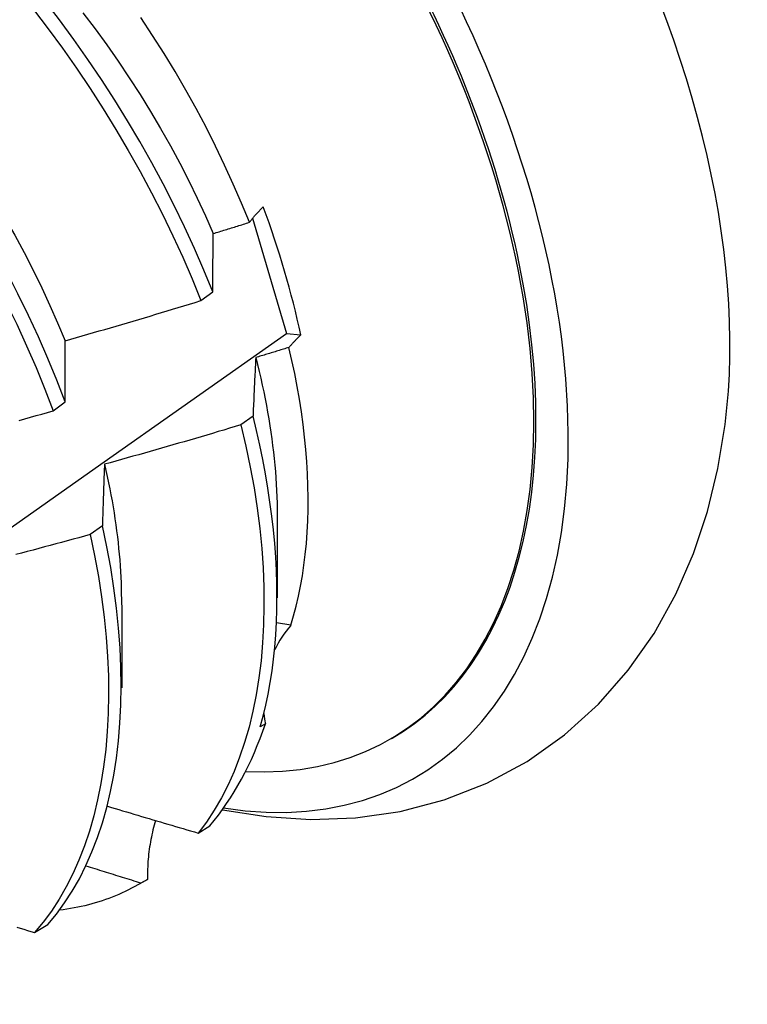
# Model space of a CAD drawing. Header units: inches. Extents: x 17 to 237, y 17 to 149.
# Tile 96 of 115: x 224.076 to 224.238, y 81.153 to 81.373. Entities that reach past the tile are written whole.
import ezdxf

# ---------------------------------------------------------------- set-up
doc = ezdxf.new("R2010")
doc.units = ezdxf.units.IN
doc.header["$MEASUREMENT"] = 0
doc.layers.add('Visible Edges(ANSI)', color=7, linetype='Continuous', lineweight=25)

msp = doc.modelspace()

# ---------------------------------------------------------------- linework, layer by layer
at = {"layer": 'Visible Edges(ANSI)'}
for p, q in [((224.1277, 81.32881), (224.13526, 81.30305)), ((224.11612, 81.31038), (224.11878, 81.31237)), ((224.13526, 81.30305), (224.13848, 81.30271)), ((224.08306, 81.28572), (224.08574, 81.28771)), ((224.1278, 81.28455), (224.12508, 81.28257)), ((224.13321, 81.26233), (224.13319, 81.24384)), ((224.09407, 81.26), (224.09133, 81.25802)), ((224.09841, 81.24224), (224.09839, 81.22375)), ((224.13624, 81.23772), (224.13306, 81.23825)), ((224.13055, 81.21567), (224.12941, 81.21501)), ((224.15845, 81.21221), (224.15893, 81.21248)), ((224.11552, 81.19123), (224.11815, 81.19283)), ((224.10238, 81.17984), (224.10372, 81.18061)), ((224.10417, 81.18087), (224.1027, 81.18002)), ((224.07887, 81.16895), (224.08183, 81.17075))]:
    msp.add_line(p, q, dxfattribs=at)
at = {"layer": 'Visible Edges(ANSI)', "flags": 128}
for points in [[(224.11878, 81.31237), (224.1168, 81.31722), (224.1147, 81.32207), (224.11247, 81.3269), (224.11013, 81.33171), (224.10768, 81.33649), (224.10513, 81.34124), (224.10246, 81.34596), (224.0997, 81.35064), (224.09684, 81.35526), (224.09389, 81.35984), (224.09084, 81.36436), (224.08771, 81.36881), (224.0845, 81.3732), (224.08121, 81.37751)], [(224.02615, 81.37598), (224.02978, 81.37212), (224.03335, 81.36817), (224.03686, 81.36411), (224.04029, 81.35996), (224.04366, 81.35573), (224.04695, 81.35142), (224.05015, 81.34703), (224.05328, 81.34257), (224.05632, 81.33805), (224.05927, 81.33347), (224.06213, 81.32884), (224.06489, 81.32417), (224.06755, 81.31945), (224.0701, 81.31469), (224.07255, 81.30991), (224.07489, 81.3051), (224.07711, 81.30027), (224.07922, 81.29542), (224.0812, 81.29057), (224.08306, 81.28572)], [(224.08574, 81.28771), (224.08387, 81.29256), (224.08187, 81.29742), (224.07976, 81.30226), (224.07753, 81.30709), (224.07518, 81.31189), (224.07272, 81.31668), (224.07016, 81.32143), (224.06749, 81.32615), (224.06473, 81.33082), (224.06186, 81.33545), (224.0589, 81.34002), (224.05586, 81.34454), (224.05273, 81.34899), (224.04951, 81.35337), (224.04622, 81.35768), (224.04285, 81.3619), (224.0394, 81.36604), (224.03589, 81.37009), (224.03232, 81.37404)], [(224.03756, 81.37467), (224.04058, 81.37154), (224.04354, 81.36833), (224.04646, 81.36505), (224.04932, 81.36169), (224.05213, 81.35826), (224.05488, 81.35477), (224.05757, 81.35122), (224.06019, 81.34761), (224.06275, 81.34395), (224.06523, 81.34024), (224.06765, 81.33648), (224.06999, 81.33269), (224.07225, 81.32886), (224.07444, 81.325), (224.07654, 81.32112), (224.07855, 81.31721), (224.08048, 81.31328), (224.08232, 81.30933), (224.08406, 81.30538), (224.08571, 81.30141)], [(224.07865, 81.37556), (224.08194, 81.37124), (224.08514, 81.36685), (224.08827, 81.36239), (224.0913, 81.35787), (224.09425, 81.35329), (224.0971, 81.34866), (224.09986, 81.34398), (224.10251, 81.33926), (224.10506, 81.3345), (224.1075, 81.32972), (224.10983, 81.32491), (224.11205, 81.32008), (224.11414, 81.31523), (224.11612, 81.31038)], [(224.08973, 81.37479), (224.09242, 81.37124), (224.09504, 81.36763), (224.0976, 81.36397), (224.10009, 81.36026), (224.1025, 81.35651), (224.10484, 81.35271), (224.1071, 81.34888), (224.10929, 81.34503), (224.11139, 81.34114), (224.1134, 81.33723), (224.11532, 81.3333), (224.11716, 81.32935), (224.1189, 81.32539)], [(224.12698, 81.32791), (224.12523, 81.33219), (224.12338, 81.33647), (224.12144, 81.34073), (224.1194, 81.34496), (224.11728, 81.34917), (224.11506, 81.35336), (224.11275, 81.35751), (224.11036, 81.36163), (224.10788, 81.36571), (224.10532, 81.36974), (224.10267, 81.37373)], [(224.12698, 81.32791), (224.12709, 81.32805), (224.1272, 81.32819), (224.12731, 81.32834), (224.12743, 81.32848), (224.12755, 81.32862), (224.12767, 81.32877), (224.12779, 81.32891), (224.12791, 81.32906), (224.12803, 81.3292), (224.12816, 81.32934), (224.12828, 81.32949), (224.12841, 81.32963), (224.12854, 81.32978), (224.12867, 81.32992), (224.12881, 81.33007), (224.12894, 81.33021), (224.12908, 81.33036), (224.12921, 81.3305), (224.12935, 81.33065), (224.12949, 81.33079), (224.12963, 81.33094), (224.12978, 81.33109), (224.12992, 81.33123), (224.13007, 81.33138)], [(224.1189, 81.32539), (224.11923, 81.3255), (224.11957, 81.3256), (224.11991, 81.3257), (224.12024, 81.32581), (224.12058, 81.32591), (224.12092, 81.32602), (224.12125, 81.32612), (224.12159, 81.32623), (224.12193, 81.32633), (224.12226, 81.32644), (224.1226, 81.32654), (224.12294, 81.32664), (224.12328, 81.32675), (224.12361, 81.32685), (224.12395, 81.32696), (224.12429, 81.32706), (224.12462, 81.32717), (224.12496, 81.32727), (224.12529, 81.32738), (224.12563, 81.32749), (224.12597, 81.32759), (224.1263, 81.3277), (224.12664, 81.3278), (224.12698, 81.32791)], [(224.11878, 81.31237), (224.11879, 81.31292), (224.11879, 81.31348), (224.11879, 81.31403), (224.1188, 81.31458), (224.1188, 81.31513), (224.1188, 81.31568), (224.11881, 81.31623), (224.11881, 81.31678), (224.11881, 81.31733), (224.11882, 81.31787), (224.11882, 81.31842), (224.11883, 81.31896), (224.11883, 81.3195), (224.11884, 81.32004), (224.11884, 81.32058), (224.11885, 81.32112), (224.11885, 81.32166), (224.11886, 81.3222), (224.11886, 81.32273), (224.11887, 81.32327), (224.11888, 81.3238), (224.11888, 81.32433), (224.11889, 81.32486), (224.1189, 81.32539)], [(224.08571, 81.30141), (224.08698, 81.30178), (224.08825, 81.30214), (224.08952, 81.3025), (224.09079, 81.30286), (224.09206, 81.30323), (224.09333, 81.3036), (224.0946, 81.30396), (224.09587, 81.30433), (224.09714, 81.3047), (224.09841, 81.30507), (224.09967, 81.30544), (224.10094, 81.30582), (224.10221, 81.30619), (224.10347, 81.30657), (224.10474, 81.30694), (224.10601, 81.30732), (224.10727, 81.3077), (224.10854, 81.30808), (224.1098, 81.30846), (224.11106, 81.30884), (224.11233, 81.30922), (224.11359, 81.30961), (224.11485, 81.30999), (224.11612, 81.31038)], [(223.91969, 81.15291), (223.94143, 81.16784), (223.96312, 81.1828), (223.98478, 81.19778), (224.00639, 81.21278), (224.02797, 81.22779), (224.04951, 81.24281), (224.07101, 81.25785), (224.09246, 81.27291), (224.11388, 81.28797), (224.13526, 81.30305)], [(224.08574, 81.28771), (224.08574, 81.28829), (224.08573, 81.28888), (224.08573, 81.28946), (224.08573, 81.29004), (224.08573, 81.29062), (224.08572, 81.2912), (224.08572, 81.29177), (224.08572, 81.29235), (224.08572, 81.29292), (224.08572, 81.2935), (224.08572, 81.29407), (224.08571, 81.29464), (224.08571, 81.29521), (224.08571, 81.29578), (224.08571, 81.29635), (224.08571, 81.29692), (224.08571, 81.29748), (224.08571, 81.29805), (224.08571, 81.29861), (224.08571, 81.29917), (224.08571, 81.29974), (224.08571, 81.3003), (224.08571, 81.30086), (224.08571, 81.30141)], [(224.13848, 81.30271), (224.13836, 81.30259), (224.13824, 81.30247), (224.13812, 81.30236), (224.138, 81.30224), (224.13789, 81.30212), (224.13777, 81.30201), (224.13765, 81.30189), (224.13754, 81.30177), (224.13743, 81.30165), (224.13731, 81.30154), (224.1372, 81.30142), (224.13709, 81.3013), (224.13698, 81.30119), (224.13687, 81.30107), (224.13677, 81.30096), (224.13666, 81.30084), (224.13655, 81.30072), (224.13645, 81.30061), (224.13635, 81.30049), (224.13624, 81.30037), (224.13614, 81.30026), (224.13604, 81.30014), (224.13594, 81.30003), (224.13584, 81.29991)], [(224.13584, 81.29991), (224.13554, 81.29982), (224.13523, 81.29972), (224.13492, 81.29963), (224.13461, 81.29953), (224.1343, 81.29944), (224.13399, 81.29934), (224.13368, 81.29925), (224.13337, 81.29915), (224.13306, 81.29906), (224.13275, 81.29896), (224.13244, 81.29887), (224.13213, 81.29878), (224.13182, 81.29868), (224.13151, 81.29859), (224.1312, 81.29849), (224.13089, 81.2984), (224.13058, 81.2983), (224.13027, 81.29821), (224.12996, 81.29812), (224.12965, 81.29802), (224.12934, 81.29793), (224.12903, 81.29783), (224.12872, 81.29774), (224.12841, 81.29765)], [(224.13624, 81.23772), (224.13687, 81.23984), (224.13745, 81.24201), (224.13797, 81.24423), (224.13843, 81.2465), (224.13884, 81.24882), (224.1392, 81.25118), (224.13949, 81.25359), (224.13973, 81.25605), (224.13992, 81.25855), (224.14004, 81.26109), (224.14011, 81.26366), (224.14013, 81.26627), (224.14008, 81.26892), (224.13998, 81.2716), (224.13982, 81.27432), (224.1396, 81.27707), (224.13933, 81.27984), (224.139, 81.28265), (224.13861, 81.28548), (224.13817, 81.28833), (224.13767, 81.2912), (224.13712, 81.29408), (224.13651, 81.29699), (224.13584, 81.29991)], [(224.12841, 81.29765), (224.12838, 81.29711), (224.12835, 81.29658), (224.12833, 81.29604), (224.1283, 81.29551), (224.12827, 81.29497), (224.12824, 81.29443), (224.12822, 81.29389), (224.12819, 81.29335), (224.12816, 81.29281), (224.12814, 81.29227), (224.12811, 81.29172), (224.12808, 81.29118), (224.12806, 81.29063), (224.12803, 81.29008), (224.12801, 81.28954), (224.12798, 81.28899), (224.12796, 81.28844), (224.12794, 81.28788), (224.12791, 81.28733), (224.12789, 81.28678), (224.12786, 81.28622), (224.12784, 81.28567), (224.12782, 81.28511), (224.1278, 81.28455)], [(224.12841, 81.29765), (224.1288, 81.2961), (224.12917, 81.29456), (224.12952, 81.29302), (224.12986, 81.29148), (224.13018, 81.28996), (224.13049, 81.28843), (224.13078, 81.28692), (224.13106, 81.28541), (224.13132, 81.2839), (224.13156, 81.2824), (224.13179, 81.28092), (224.132, 81.27943), (224.13219, 81.27796), (224.13237, 81.27649), (224.13253, 81.27503), (224.13267, 81.27358), (224.1328, 81.27214), (224.13291, 81.27071), (224.133, 81.26929), (224.13308, 81.26788), (224.13314, 81.26648), (224.13318, 81.26509), (224.1332, 81.26371), (224.13321, 81.26234)], [(224.07542, 81.28359), (224.0767, 81.28394), (224.07797, 81.28429), (224.07925, 81.28465), (224.08052, 81.285), (224.08179, 81.28536), (224.08306, 81.28572)], [(224.12941, 81.21501), (224.13006, 81.2174), (224.13065, 81.21984), (224.13118, 81.22234), (224.13165, 81.22489), (224.13205, 81.2275), (224.13239, 81.23015), (224.13267, 81.23286), (224.13289, 81.23561), (224.13304, 81.2384), (224.13313, 81.24124), (224.13316, 81.24412), (224.13312, 81.24704), (224.13303, 81.25), (224.13287, 81.25299), (224.13264, 81.25602), (224.13236, 81.25908), (224.13201, 81.26218), (224.13159, 81.2653), (224.13112, 81.26845), (224.13058, 81.27162), (224.12998, 81.27482), (224.12931, 81.27805), (224.12859, 81.28129), (224.1278, 81.28455)], [(224.12508, 81.28257), (224.12381, 81.28219), (224.12254, 81.28181), (224.12127, 81.28143), (224.12, 81.28106), (224.11873, 81.28068), (224.11746, 81.28031), (224.11619, 81.27993), (224.11492, 81.27956), (224.11365, 81.27919), (224.11238, 81.27882), (224.11111, 81.27845), (224.10984, 81.27809), (224.10856, 81.27772), (224.10729, 81.27735), (224.10602, 81.27699), (224.10474, 81.27663), (224.10347, 81.27626), (224.1022, 81.2759), (224.10092, 81.27554), (224.09965, 81.27519), (224.09837, 81.27483), (224.0971, 81.27447), (224.09582, 81.27412), (224.09455, 81.27376)], [(224.12508, 81.28257), (224.12619, 81.27784), (224.12717, 81.27315), (224.12802, 81.26851), (224.12872, 81.26392), (224.1293, 81.2594), (224.12974, 81.25494), (224.13004, 81.25055), (224.13021, 81.24623), (224.13025, 81.242), (224.13016, 81.23784), (224.12994, 81.23378), (224.12959, 81.22981), (224.12911, 81.22594), (224.1285, 81.22217), (224.12777, 81.21851), (224.1269, 81.21496), (224.12591, 81.21153), (224.1248, 81.20822), (224.12356, 81.20504), (224.1222, 81.202), (224.12071, 81.19909), (224.1191, 81.19632), (224.11737, 81.1937), (224.11552, 81.19123)], [(224.12094, 81.19645), (224.13075, 81.1949), (224.1407, 81.19426), (224.15074, 81.19463), (224.16074, 81.19607), (224.17058, 81.19864), (224.18011, 81.2024), (224.18915, 81.20727), (224.19754, 81.21319), (224.20512, 81.22004), (224.2118, 81.22766), (224.21758, 81.23592), (224.22243, 81.24466), (224.2264, 81.25377), (224.22953, 81.26319), (224.23187, 81.27284), (224.23348, 81.28268)], [(224.09455, 81.27376), (224.09452, 81.2732), (224.0945, 81.27264), (224.09448, 81.27208), (224.09446, 81.27151), (224.09443, 81.27095), (224.09441, 81.27038), (224.09439, 81.26981), (224.09437, 81.26925), (224.09435, 81.26868), (224.09433, 81.2681), (224.09431, 81.26753), (224.09429, 81.26696), (224.09427, 81.26639), (224.09425, 81.26581), (224.09423, 81.26524), (224.09421, 81.26466), (224.09419, 81.26408), (224.09417, 81.2635), (224.09415, 81.26292), (224.09414, 81.26234), (224.09412, 81.26176), (224.0941, 81.26117), (224.09408, 81.26059), (224.09407, 81.26)], [(224.09455, 81.27376), (224.09486, 81.27238), (224.09516, 81.27101), (224.09545, 81.26964), (224.09573, 81.26827), (224.09599, 81.26691), (224.09623, 81.26556), (224.09646, 81.26421), (224.09668, 81.26287), (224.09689, 81.26153), (224.09708, 81.2602), (224.09726, 81.25887), (224.09742, 81.25756), (224.09757, 81.25624), (224.09771, 81.25494), (224.09783, 81.25364), (224.09794, 81.25235), (224.09804, 81.25107), (224.09812, 81.24979), (224.09819, 81.24852), (224.09824, 81.24726), (224.09828, 81.24601), (224.09831, 81.24476), (224.09833, 81.24353), (224.09833, 81.2423)], [(224.08183, 81.17075), (224.08378, 81.17309), (224.08562, 81.17558), (224.08733, 81.17823), (224.08892, 81.18102), (224.09039, 81.18395), (224.09173, 81.18701), (224.09296, 81.19021), (224.09406, 81.19353), (224.09503, 81.19698), (224.09588, 81.20054), (224.0966, 81.20421), (224.0972, 81.20799), (224.09766, 81.21188), (224.098, 81.21586), (224.09821, 81.21993), (224.09828, 81.22409), (224.09822, 81.22834), (224.09804, 81.23266), (224.09771, 81.23706), (224.09726, 81.24153), (224.09666, 81.24606), (224.09593, 81.25066), (224.09507, 81.25531), (224.09407, 81.26)], [(224.09133, 81.25802), (224.09006, 81.25767), (224.08878, 81.25732), (224.0875, 81.25697), (224.08622, 81.25663), (224.08494, 81.25628), (224.08366, 81.25593), (224.08238, 81.25559), (224.0811, 81.25525), (224.07982, 81.2549), (224.07854, 81.25456), (224.07726, 81.25422), (224.07598, 81.25389), (224.0747, 81.25355)], [(224.09133, 81.25802), (224.09233, 81.25333), (224.09318, 81.24868), (224.0939, 81.24409), (224.09449, 81.23957), (224.09493, 81.2351), (224.09524, 81.23071), (224.09542, 81.22639), (224.09547, 81.22215), (224.09538, 81.21799), (224.09517, 81.21393), (224.09482, 81.20995), (224.09434, 81.20608), (224.09374, 81.20231), (224.09301, 81.19864), (224.09215, 81.19509), (224.09116, 81.19165), (224.09005, 81.18834), (224.08882, 81.18515), (224.08747, 81.1821), (224.08599, 81.17918), (224.08439, 81.1764), (224.08267, 81.17377), (224.08083, 81.17128), (224.07887, 81.16895)], [(224.09524, 81.19723), (224.09609, 81.19698), (224.09693, 81.19672), (224.09777, 81.19647), (224.09861, 81.19622), (224.09946, 81.19597), (224.1003, 81.19572), (224.10114, 81.19546), (224.10199, 81.19521), (224.10283, 81.19496), (224.10368, 81.19471), (224.10452, 81.19446), (224.10536, 81.19421), (224.10621, 81.19396), (224.10705, 81.19371), (224.1079, 81.19346), (224.10874, 81.19321), (224.10959, 81.19296), (224.11044, 81.19272), (224.11128, 81.19247), (224.11213, 81.19222), (224.11298, 81.19197), (224.11382, 81.19172), (224.11467, 81.19148), (224.11552, 81.19123)], [(224.10598, 81.19403), (224.10583, 81.19351), (224.10568, 81.19299), (224.10553, 81.19246), (224.1054, 81.19193), (224.10527, 81.1914), (224.10515, 81.19087), (224.10503, 81.19033), (224.10492, 81.18979), (224.10482, 81.18925), (224.10473, 81.1887), (224.10464, 81.18816), (224.10456, 81.18761), (224.10449, 81.18706), (224.10443, 81.1865), (224.10437, 81.18594), (224.10432, 81.18539), (224.10427, 81.18483), (224.10424, 81.18427), (224.10421, 81.18371), (224.10419, 81.18314), (224.10417, 81.18258), (224.10417, 81.18201), (224.10417, 81.18144), (224.10417, 81.18087)], [(224.1027, 81.18002), (224.10219, 81.18018), (224.10168, 81.18034), (224.10117, 81.1805), (224.10065, 81.18066), (224.10014, 81.18081), (224.09963, 81.18097), (224.09912, 81.18113), (224.0986, 81.18129), (224.09809, 81.18145), (224.09758, 81.18161), (224.09707, 81.18176), (224.09655, 81.18192), (224.09604, 81.18208), (224.09553, 81.18224), (224.09502, 81.1824), (224.09451, 81.18256), (224.094, 81.18272), (224.09348, 81.18288), (224.09297, 81.18304), (224.09246, 81.1832), (224.09195, 81.18336), (224.09144, 81.18352), (224.09093, 81.18368), (224.09042, 81.18384)], [(224.1027, 81.18002), (224.10202, 81.17963), (224.10132, 81.17925), (224.10062, 81.17887), (224.09992, 81.17852), (224.0992, 81.17817), (224.09848, 81.17783), (224.09776, 81.17751), (224.09702, 81.1772), (224.09628, 81.17691), (224.09554, 81.17662), (224.09478, 81.17635), (224.09402, 81.17609), (224.09326, 81.17584), (224.09249, 81.17561), (224.09171, 81.17538), (224.09093, 81.17517), (224.09014, 81.17498), (224.08934, 81.17479), (224.08854, 81.17462), (224.08774, 81.17446), (224.08692, 81.17431), (224.08611, 81.17418), (224.08528, 81.17406), (224.08445, 81.17395)], [(224.07489, 81.17018), (224.07569, 81.16993), (224.07648, 81.16969), (224.07728, 81.16944), (224.07807, 81.1692), (224.07887, 81.16895)]]:
    msp.add_lwpolyline(points, dxfattribs=at)
at = {"layer": 'Visible Edges(ANSI)'}
for centre, major_axis, ratio, start_param, end_param in [((224.08117, 81.34716), (0.08287, -0.14354), 0.57735, 5.846554, 9.93506), ((224.11736, 81.36806), (-0.08287, 0.14354), 0.57735, 3.791126, 5.633652), ((224.08117, 81.34716), (0.07776, -0.13468), 0.57735, 0, 3.141593), ((224.0807, 81.34689), (-0.07776, 0.13468), 0.57735, 2.781963, 6.718398), ((224.04535, 81.32648), (0.06837, -0.11842), 0.57735, 1.057434, 1.288289), ((224.17614, 81.21411), (-0.04478, 0.01505), 0.727504, 5.998018, 6.185428), ((224.17614, 81.21411), (-0.04478, 0.01505), 0.727504, 0.3252, 0.389139), ((224.02597, 81.31529), (0.07776, -0.13468), 0.57735, 0.208671, 0.471239), ((224.02597, 81.31529), (0.07776, -0.13468), 0.57735, 0, 0.005792)]:
    msp.add_ellipse(centre, major_axis=major_axis, ratio=ratio, start_param=start_param, end_param=end_param, dxfattribs=at)

doc.saveas('drawing.dxf')
